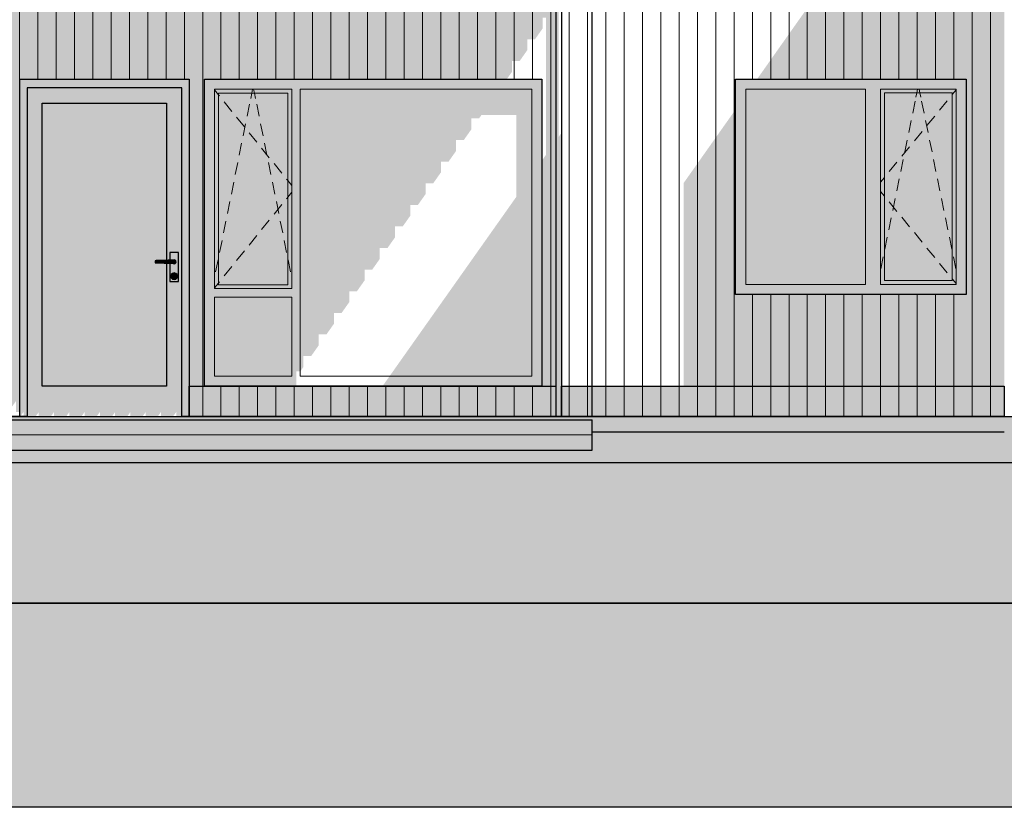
# Model space of a CAD drawing. Header units: millimetres. Extents: x -173540 to -139139, y 35243 to 48180.
# Tile 9 of 21: x -155532 to -149082, y 35243 to 40399. Entities that reach past the tile are written whole.
import ezdxf

# ---------------------------------------------------------------- set-up
doc = ezdxf.new("R2010")
doc.units = ezdxf.units.MM
doc.header["$LTSCALE"] = 0.5
doc.header["$MEASUREMENT"] = 0
doc.linetypes.add('PLINE', pattern=[0])
for name, color, linetype in [('23-- Yttervegger(Nye konstruksjoner)', 7, 'Continuous'), ('231- Bærende yttervegger(Nye konstruksjoner)', 7, 'Continuous'), ('244- Vinduer_ dører_ foldevegger(Nye konstruksjoner)', 7, 'Continuous'), ('25-- Dekker(Nye konstruksjoner)', 7, 'Continuous'), ('265- Gesimser_ takrenner og nedløp(Nye konstruksjoner)', 7, 'Continuous'), ('878- Annen overflate_visuell informasjon (Skravur)(Nye konstruksjoner)', 7, 'Continuous')]:
    doc.layers.add(name, color=color, linetype=linetype)
for name, color, linetype, lineweight in [('234- Vinduer_ dører_ porter(Nye konstruksjoner)', 7, 'Continuous', 0), ('235- Utvendig kledning og overflate(Nye konstruksjoner)', 7, 'Continuous', 0), ('255- Gulvoverflate(Nye konstruksjoner)', 7, 'Continuous', 0)]:
    doc.layers.add(name, color=color, linetype=linetype, lineweight=lineweight)

# ---------------------------------------------------------------- blocks, each defined once
blk = doc.blocks.new('*X47', base_point=(14542393.9, 0))
at = {"layer": '235- Utvendig kledning og overflate(Nye konstruksjoner)', "linetype": 'PLINE'}
for p, q in [((-155893.9, 41080), (-155893.9, 40002.7)), ((-155893.9, 40000), (-155893.9, 41080)), ((-155773.9, 41080), (-155773.9, 40002.7)), ((-155773.9, 40000), (-155773.9, 41080)), ((-155293.8, 41080), (-155293.8, 40010)), ((-155293.8, 40010), (-155293.8, 41080)), ((-155173.7, 41080), (-155173.7, 40010)), ((-155173.7, 40010), (-155173.7, 41080)), ((-154693.6, 41080), (-154693.6, 40010)), ((-154693.6, 40010), (-154693.6, 41080)), ((-154573.6, 41080), (-154573.6, 40010)), ((-154573.6, 40010), (-154573.6, 41080)), ((-154093.4, 41080), (-154093.4, 40010)), ((-154093.4, 40010), (-154093.4, 41080)), ((-153973.4, 41080), (-153973.4, 40010)), ((-153973.4, 40010), (-153973.4, 41080)), ((-153493.3, 41080), (-153493.3, 40010)), ((-153493.3, 40010), (-153493.3, 41080)), ((-153373.3, 41080), (-153373.3, 40010)), ((-153373.3, 40010), (-153373.3, 41080)), ((-152893.1, 41080), (-152893.1, 40010)), ((-152893.1, 40010), (-152893.1, 41080)), ((-152773.1, 41080), (-152773.1, 40010)), ((-152773.1, 40010), (-152773.1, 41080)), ((-152293, 41080), (-152293, 40010)), ((-152293, 40010), (-152293, 41080)), ((-152172.9, 41080), (-152172.9, 40010)), ((-152172.9, 40010), (-152172.9, 41080)), ((-156013.9, 40800), (-156013.9, 40002.7)), ((-156013.9, 40000), (-156013.9, 40800)), ((-155653.8, 40800), (-155653.8, 40002.7)), ((-155653.8, 40000), (-155653.8, 40800)), ((-155533.8, 40800), (-155533.8, 40002.7)), ((-155533.8, 40000), (-155533.8, 40800)), ((-155413.8, 40800), (-155413.8, 40010)), ((-155413.8, 40010), (-155413.8, 40800)), ((-155053.7, 40800), (-155053.7, 40010)), ((-155053.7, 40010), (-155053.7, 40800)), ((-154933.7, 40800), (-154933.7, 40010)), ((-154933.7, 40010), (-154933.7, 40800)), ((-154813.6, 40800), (-154813.6, 40010)), ((-154813.6, 40010), (-154813.6, 40800)), ((-154453.5, 40800), (-154453.5, 40010)), ((-154453.5, 40010), (-154453.5, 40800)), ((-154333.5, 40800), (-154333.5, 40002.7)), ((-154333.5, 40000), (-154333.5, 40800)), ((-154213.5, 40800), (-154213.5, 40010)), ((-154213.5, 40010), (-154213.5, 40800)), ((-153853.4, 40800), (-153853.4, 40010)), ((-153853.4, 40010), (-153853.4, 40800)), ((-153733.3, 40800), (-153733.3, 40010)), ((-153733.3, 40010), (-153733.3, 40800)), ((-153613.3, 40800), (-153613.3, 40010)), ((-153613.3, 40010), (-153613.3, 40800)), ((-153253.2, 40800), (-153253.2, 40010)), ((-153253.2, 40010), (-153253.2, 40800)), ((-153133.2, 40800), (-153133.2, 40010)), ((-153133.2, 40010), (-153133.2, 40800)), ((-153013.2, 40800), (-153013.2, 40010)), ((-153013.2, 40010), (-153013.2, 40800)), ((-152653.1, 40800), (-152653.1, 40010)), ((-152653.1, 40010), (-152653.1, 40800)), ((-152533, 40800), (-152533, 40010)), ((-152533, 40010), (-152533, 40800)), ((-152413, 40800), (-152413, 40010)), ((-152413, 40010), (-152413, 40800)), ((-152052.9, 40800), (-152052.9, 40002.7)), ((-152052.9, 40000), (-152052.9, 40800)), ((-156013.9, 40002.7), (-156013.9, 37800)), ((-156013.9, 37800), (-156013.9, 40000)), ((-155893.9, 40002.7), (-155893.9, 37800)), ((-155893.9, 37800), (-155893.9, 40000)), ((-155773.9, 40002.7), (-155773.9, 37800)), ((-155773.9, 37800), (-155773.9, 40000)), ((-155653.8, 40002.7), (-155653.8, 37800)), ((-155653.8, 37800), (-155653.8, 40000)), ((-155533.8, 40002.7), (-155533.8, 37800)), ((-155533.8, 37800), (-155533.8, 40000)), ((-154333.5, 40002.7), (-154333.5, 37800)), ((-154333.5, 37800), (-154333.5, 40000)), ((-152052.9, 40002.7), (-152052.9, 37800)), ((-152052.9, 37800), (-152052.9, 40000)), ((-154213.5, 38000), (-154213.5, 37800)), ((-154213.5, 37800), (-154213.5, 38000)), ((-154093.4, 38000), (-154093.4, 37800)), ((-154093.4, 37800), (-154093.4, 38000)), ((-153973.4, 38000), (-153973.4, 37800)), ((-153973.4, 37800), (-153973.4, 38000)), ((-153853.4, 38000), (-153853.4, 37800)), ((-153853.4, 37800), (-153853.4, 38000)), ((-153733.3, 38000), (-153733.3, 37800)), ((-153733.3, 37800), (-153733.3, 38000)), ((-153613.3, 38000), (-153613.3, 37800)), ((-153613.3, 37800), (-153613.3, 38000)), ((-153493.3, 38000), (-153493.3, 37800)), ((-153493.3, 37800), (-153493.3, 38000)), ((-153373.3, 38000), (-153373.3, 37800)), ((-153373.3, 37800), (-153373.3, 38000)), ((-153253.2, 38000), (-153253.2, 37800)), ((-153253.2, 37800), (-153253.2, 38000)), ((-153133.2, 38000), (-153133.2, 37800)), ((-153133.2, 37800), (-153133.2, 38000)), ((-153013.2, 38000), (-153013.2, 37800)), ((-153013.2, 37800), (-153013.2, 38000)), ((-152893.1, 38000), (-152893.1, 37800)), ((-152893.1, 37800), (-152893.1, 38000)), ((-152773.1, 38000), (-152773.1, 37800)), ((-152773.1, 37800), (-152773.1, 38000)), ((-152653.1, 38000), (-152653.1, 37800)), ((-152653.1, 37800), (-152653.1, 38000)), ((-152533, 38000), (-152533, 37800)), ((-152533, 37800), (-152533, 38000)), ((-152413, 38000), (-152413, 37800)), ((-152413, 37800), (-152413, 38000)), ((-152293, 38000), (-152293, 37800)), ((-152293, 37800), (-152293, 38000)), ((-152172.9, 38000), (-152172.9, 37800)), ((-152172.9, 37800), (-152172.9, 38000))]:
    blk.add_line(p, q, dxfattribs=at)
blk = doc.blocks.new('*X90', base_point=(14542393.9, 0))
at = {"layer": '235- Utvendig kledning og overflate(Nye konstruksjoner)', "linetype": 'PLINE'}
for p, q in [((-151692.8, 41300), (-151692.8, 40002.7)), ((-151692.8, 40000), (-151692.8, 41300)), ((-151572.8, 41300), (-151572.8, 40002.7)), ((-151572.8, 40000), (-151572.8, 41300)), ((-151452.8, 41300), (-151452.8, 40002.7)), ((-151452.8, 40000), (-151452.8, 41300)), ((-151332.7, 41300), (-151332.7, 40002.7)), ((-151332.7, 40000), (-151332.7, 41300)), ((-151212.7, 41300), (-151212.7, 40002.7)), ((-151212.7, 40000), (-151212.7, 41300)), ((-151092.7, 41300), (-151092.7, 40002.7)), ((-151092.7, 40000), (-151092.7, 41300)), ((-150972.6, 41300), (-150972.6, 40002.7)), ((-150972.6, 40000), (-150972.6, 41300)), ((-150852.6, 41300), (-150852.6, 40002.7)), ((-150852.6, 40000), (-150852.6, 41300)), ((-150732.6, 41300), (-150732.6, 40010)), ((-150732.6, 40010), (-150732.6, 41300)), ((-150612.5, 41300), (-150612.5, 40010)), ((-150612.5, 40010), (-150612.5, 41300)), ((-150492.5, 41300), (-150492.5, 40010)), ((-150492.5, 40010), (-150492.5, 41300)), ((-150372.5, 41300), (-150372.5, 40010)), ((-150372.5, 40010), (-150372.5, 41300)), ((-150252.4, 41300), (-150252.4, 40010)), ((-150252.4, 40010), (-150252.4, 41300)), ((-150132.4, 41300), (-150132.4, 40010)), ((-150132.4, 40010), (-150132.4, 41300)), ((-150012.4, 41300), (-150012.4, 40010)), ((-150012.4, 40010), (-150012.4, 41300)), ((-149892.4, 41300), (-149892.4, 40010)), ((-149892.4, 40010), (-149892.4, 41300)), ((-149772.3, 41300), (-149772.3, 40010)), ((-149772.3, 40010), (-149772.3, 41300)), ((-149652.3, 41300), (-149652.3, 40010)), ((-149652.3, 40010), (-149652.3, 41300)), ((-149532.3, 41300), (-149532.3, 40010)), ((-149532.3, 40010), (-149532.3, 41300)), ((-149412.2, 41300), (-149412.2, 40010)), ((-149412.2, 40010), (-149412.2, 41300)), ((-149292.2, 41300), (-149292.2, 40002.7)), ((-149292.2, 40000), (-149292.2, 41300)), ((-149172.2, 41300), (-149172.2, 40002.7)), ((-149172.2, 40000), (-149172.2, 41300)), ((-151692.8, 40002.7), (-151692.8, 37800)), ((-151692.8, 37800), (-151692.8, 40000)), ((-151572.8, 40002.7), (-151572.8, 37800)), ((-151572.8, 37800), (-151572.8, 40000)), ((-151452.8, 40002.7), (-151452.8, 37800)), ((-151452.8, 37800), (-151452.8, 40000)), ((-151332.7, 40002.7), (-151332.7, 37800)), ((-151332.7, 37800), (-151332.7, 40000)), ((-151212.7, 40002.7), (-151212.7, 37800)), ((-151212.7, 37800), (-151212.7, 40000)), ((-151092.7, 40002.7), (-151092.7, 37800)), ((-151092.7, 37800), (-151092.7, 40000)), ((-150972.6, 40002.7), (-150972.6, 37800)), ((-150972.6, 37800), (-150972.6, 40000)), ((-150852.6, 40002.7), (-150852.6, 37800)), ((-150852.6, 37800), (-150852.6, 40000)), ((-149292.2, 40002.7), (-149292.2, 37800)), ((-149292.2, 37800), (-149292.2, 40000)), ((-149172.2, 40002.7), (-149172.2, 37800)), ((-149172.2, 37800), (-149172.2, 40000)), ((-150732.6, 38600), (-150732.6, 37800)), ((-150732.6, 37800), (-150732.6, 38600)), ((-150612.5, 38600), (-150612.5, 37800)), ((-150612.5, 37800), (-150612.5, 38600)), ((-150492.5, 38600), (-150492.5, 37800)), ((-150492.5, 37800), (-150492.5, 38600)), ((-150372.5, 38600), (-150372.5, 37800)), ((-150372.5, 37800), (-150372.5, 38600)), ((-150252.4, 38600), (-150252.4, 37800)), ((-150252.4, 37800), (-150252.4, 38600)), ((-150132.4, 38600), (-150132.4, 37800)), ((-150132.4, 37800), (-150132.4, 38600)), ((-150012.4, 38600), (-150012.4, 37800)), ((-150012.4, 37800), (-150012.4, 38600)), ((-149892.4, 38600), (-149892.4, 37800)), ((-149892.4, 37800), (-149892.4, 38600)), ((-149772.3, 38600), (-149772.3, 37800)), ((-149772.3, 37800), (-149772.3, 38600)), ((-149652.3, 38600), (-149652.3, 37800)), ((-149652.3, 37800), (-149652.3, 38600)), ((-149532.3, 38600), (-149532.3, 37800)), ((-149532.3, 37800), (-149532.3, 38600)), ((-149412.2, 38600), (-149412.2, 37800)), ((-149412.2, 37800), (-149412.2, 38600))]:
    blk.add_line(p, q, dxfattribs=at)
blk = doc.blocks.new('*X315', base_point=(14542393.9, 0))
at = {"layer": '235- Utvendig kledning og overflate(Nye konstruksjoner)', "linetype": 'PLINE'}
for p, q in [((-151932.9, 40800), (-151932.9, 40002.7)), ((-151932.9, 40000), (-151932.9, 40800)), ((-151812.8, 40800), (-151812.8, 40002.7)), ((-151812.8, 40000), (-151812.8, 40800)), ((-151932.9, 40002.7), (-151932.9, 37800)), ((-151932.9, 37800), (-151932.9, 40000)), ((-151812.8, 40002.7), (-151812.8, 37800)), ((-151812.8, 37800), (-151812.8, 40000))]:
    blk.add_line(p, q, dxfattribs=at)

msp = doc.modelspace()

# ---------------------------------------------------------------- hatches: boundary and pattern name
at = {"layer": '23-- Yttervegger(Nye konstruksjoner)', "linetype": 'Continuous'}
for points in [[(-151182.1, 37800), (-150682.1, 37800), (-150682.1, 37865.5), (-150657.1, 37900.9), (-150657.1, 37830.2), (-150607.1, 37830.2), (-150557.1, 37900.9), (-150557.1, 37830.2), (-150507.1, 37830.2), (-150457.1, 37900.9), (-150457.1, 37830.2), (-150407.1, 37830.2), (-150357.1, 37900.9), (-150357.1, 37830.2), (-150307.1, 37830.2), (-150257.1, 37900.9), (-150257.1, 37830.2), (-150207.1, 37830.2), (-150157.1, 37900.9), (-150157.1, 37830.2), (-150107.1, 37830.2), (-150057.1, 37900.9), (-150057.1, 37830.2), (-150007.1, 37830.2), (-149957.1, 37900.9), (-149957.1, 37830.2), (-149907.1, 37830.2), (-149857.1, 37900.9), (-149857.1, 37830.2), (-149807.1, 37830.2), (-149757.1, 37900.9), (-149757.1, 37830.2), (-149707.1, 37830.2), (-149657.1, 37900.9), (-149657.1, 37830.2), (-149607.1, 37830.2), (-149557.1, 37900.9), (-149557.1, 37830.2), (-149521.9, 37830.2), (-149507.1, 37830.2), (-149457.1, 37900.9), (-149457.1, 37830.2), (-149407.1, 37830.2), (-149357.1, 37900.9), (-149357.1, 37830.2), (-149307.1, 37830.2), (-149257.1, 37900.9), (-149257.1, 37830.2), (-149207.1, 37830.2), (-149157.1, 37900.9), (-149157.1, 37830.2), (-149107.1, 37830.2), (-149082.1, 37865.5), (-149082.1, 41300), (-149789.2, 41300), (-150701.4, 40010), (-149332.1, 40010), (-149332.1, 38600), (-150842.1, 38600), (-150842.1, 39811), (-151182.1, 39330.2)], [(-156082.1, 41080), (-156082.1, 37865.5), (-156057.1, 37900.9), (-156057.1, 37830.2), (-156007.1, 37830.2), (-155957.1, 37900.9), (-155957.1, 37830.2), (-155907.1, 37830.2), (-155857.1, 37900.9), (-155857.1, 37830.2), (-155807.1, 37830.2), (-155757.1, 37900.9), (-155757.1, 37830.2), (-155707.1, 37830.2), (-155657.1, 37900.9), (-155657.1, 37830.2), (-155607.1, 37830.2), (-155557.1, 37900.9), (-155557.1, 37830.2), (-155532.1, 37830.2), (-155532.1, 40010), (-154422.1, 40010), (-154422.1, 37830.2), (-154407.1, 37830.2), (-154357.1, 37900.9), (-154357.1, 37830.2), (-154307.1, 37830.2), (-154257.1, 37900.9), (-154257.1, 37830.2), (-154207.1, 37830.2), (-154157.1, 37900.9), (-154157.1, 37830.2), (-154107.1, 37830.2), (-154082.1, 37865.5), (-154082.1, 37800), (-153582.1, 37800), (-153582.1, 38000), (-154322.1, 38000), (-154322.1, 40010), (-152340.8, 40010), (-152307.1, 40057.5), (-152307.1, 40128.2), (-152257.1, 40128.2), (-152207.1, 40199), (-152207.1, 40269.7), (-152157.1, 40269.7), (-152107.1, 40340.4), (-152107.1, 40411.1), (-152083.4, 40411.1), (-152083.4, 39515.4), (-152112.1, 39474.7), (-152112.1, 38000), (-153154.9, 38000), (-153296.4, 37800), (-152019.6, 37800), (-152019.6, 40800), (-152057.1, 40800), (-152057.1, 41080), (-152107.1, 41080), (-152107.1, 40800), (-152157.1, 40800), (-152157.1, 41080), (-152207.1, 41080), (-152207.1, 40800), (-152257.1, 40800), (-152257.1, 41080), (-152307.1, 41080), (-152307.1, 40800), (-152357.1, 40800), (-152357.1, 41080), (-152407.1, 41080), (-152407.1, 40800), (-152457.1, 40800), (-152457.1, 41080), (-152507.1, 41080), (-152507.1, 40800), (-152557.1, 40800), (-152557.1, 41080), (-152607.1, 41080), (-152607.1, 40800), (-152657.1, 40800), (-152657.1, 41080), (-152707.1, 41080), (-152707.1, 40800), (-152757.1, 40800), (-152757.1, 41080), (-152807.1, 41080), (-152807.1, 40800), (-152857.1, 40800), (-152857.1, 41080), (-152907.1, 41080), (-152907.1, 40800), (-152957.1, 40800), (-152957.1, 41080), (-153007.1, 41080), (-153007.1, 40800), (-153057.1, 40800), (-153057.1, 41080), (-153107.1, 41080), (-153107.1, 40800), (-153157.1, 40800), (-153157.1, 41080), (-153207.1, 41080), (-153207.1, 40800), (-153257.1, 40800), (-153257.1, 41080), (-153307.1, 41080), (-153307.1, 40800), (-153357.1, 40800), (-153357.1, 41080), (-153407.1, 41080), (-153407.1, 40800), (-153457.1, 40800), (-153457.1, 41080), (-153507.1, 41080), (-153507.1, 40800), (-153557.1, 40800), (-153557.1, 41080), (-153607.1, 41080), (-153607.1, 40800), (-153657.1, 40800), (-153657.1, 41080), (-153707.1, 41080), (-153707.1, 40800), (-153757.1, 40800), (-153757.1, 41080), (-153807.1, 41080), (-153807.1, 40800), (-153857.1, 40800), (-153857.1, 41080), (-153907.1, 41080), (-153907.1, 40800), (-153957.1, 40800), (-153957.1, 41080), (-154007.1, 41080), (-154007.1, 40800), (-154057.1, 40800), (-154057.1, 41080), (-154107.1, 41080), (-154107.1, 40800), (-154157.1, 40800), (-154157.1, 41080), (-154207.1, 41080), (-154207.1, 40800), (-154257.1, 40800), (-154257.1, 41080), (-154307.1, 41080), (-154307.1, 40800), (-154357.1, 40800), (-154357.1, 41080), (-154407.1, 41080), (-154407.1, 40800), (-154457.1, 40800), (-154457.1, 41080), (-154507.1, 41080), (-154507.1, 40800), (-154557.1, 40800), (-154557.1, 41080), (-154607.1, 41080), (-154607.1, 40800), (-154657.1, 40800), (-154657.1, 41080), (-154707.1, 41080), (-154707.1, 40800), (-154757.1, 40800), (-154757.1, 41080), (-154807.1, 41080), (-154807.1, 40800), (-154857.1, 40800), (-154857.1, 41080), (-154907.1, 41080), (-154907.1, 40800), (-154957.1, 40800), (-154957.1, 41080), (-155007.1, 41080), (-155007.1, 40800), (-155057.1, 40800), (-155057.1, 41080), (-155107.1, 41080), (-155107.1, 40800), (-155157.1, 40800), (-155157.1, 41080), (-155207.1, 41080), (-155207.1, 40800), (-155257.1, 40800), (-155257.1, 41080), (-155307.1, 41080), (-155307.1, 40800), (-155357.1, 40800), (-155357.1, 41080), (-155407.1, 41080), (-155407.1, 40800), (-155457.1, 40800), (-155457.1, 41080), (-155507.1, 41080), (-155507.1, 40800), (-155557.1, 40800), (-155557.1, 41080), (-155607.1, 41080), (-155607.1, 40800), (-155657.1, 40800), (-155657.1, 41080), (-155707.1, 41080), (-155707.1, 40800), (-155757.1, 40800), (-155757.1, 41080), (-155807.1, 41080), (-155807.1, 40800), (-155857.1, 40800), (-155857.1, 41080), (-155907.1, 41080), (-155907.1, 40800), (-155957.1, 40800), (-155957.1, 41080), (-156007.1, 41080), (-156007.1, 40800), (-156057.1, 40800), (-156057.1, 41080)]]:
    msp.add_hatch(color=256, dxfattribs=at).paths.add_polyline_path(points)
at = {"layer": '244- Vinduer_ dører_ foldevegger(Nye konstruksjoner)', "linetype": 'Continuous'}
for points in [[(-154422.1, 40010), (-155532.1, 40010), (-155532.1, 39940), (-155484.1, 39940), (-155484.1, 39952), (-154470.1, 39952), (-154470.1, 39940), (-154422.1, 39940)], [(-154256.1, 38638), (-154256.1, 39944), (-154322.1, 40010), (-154322.1, 38000), (-154256.1, 38066), (-154256.1, 38582)], [(-152112.1, 40010), (-154322.1, 40010), (-154256.1, 39944), (-153750.1, 39944), (-153694.1, 39944), (-152178.1, 39944)], [(-152178.1, 38066), (-152112.1, 38000), (-152112.1, 40010), (-152178.1, 39944)], [(-150842.1, 39944), (-150776.1, 39944), (-149992.1, 39944), (-149892.1, 39944), (-149398.1, 39944), (-149332.1, 39944), (-149332.1, 40010), (-150842.1, 40010)], [(-155484.1, 39940), (-155532.1, 39940), (-155532.1, 37800), (-155528.5, 37800), (-155507.1, 37830.2), (-155507.1, 37800), (-155484.1, 37800)], [(-154470.1, 39952), (-155484.1, 39952), (-155484.1, 39852), (-155384.1, 39852), (-154570.1, 39852), (-154470.1, 39852)], [(-154470.1, 39940), (-154470.1, 37800), (-154422.1, 37800), (-154422.1, 39940)], [(-154256.1, 39944), (-154256.1, 38638), (-154230.1, 38664), (-154230.1, 39918)], [(-153750.1, 39944), (-154256.1, 39944), (-154230.1, 39918), (-153776.1, 39918)], [(-153776.1, 38664), (-153750.1, 38638), (-153750.1, 39944), (-153776.1, 39918)], [(-153750.1, 38066), (-153719.1, 38066), (-153719.1, 38096), (-153694.1, 38096), (-153694.1, 39944), (-153750.1, 39944)], [(-153694.1, 38096), (-153673.1, 38125.7), (-153673.1, 38196.4), (-153623.1, 38196.4), (-153573.1, 38267.1), (-153573.1, 38337.9), (-153523.1, 38337.9), (-153473.1, 38408.6), (-153473.1, 38479.3), (-153423.1, 38479.3), (-153373.1, 38550), (-153373.1, 38620.7), (-153323.1, 38620.7), (-153273.1, 38691.4), (-153273.1, 38762.1), (-153223.1, 38762.1), (-153173.1, 38832.8), (-153173.1, 38903.5), (-153123.1, 38903.5), (-153073.1, 38974.2), (-153073.1, 39045), (-153023.1, 39045), (-152973.1, 39115.7), (-152973.1, 39186.4), (-152923.1, 39186.4), (-152873.1, 39257.1), (-152873.1, 39327.8), (-152823.1, 39327.8), (-152773.1, 39398.5), (-152773.1, 39469.2), (-152723.1, 39469.2), (-152673.1, 39539.9), (-152673.1, 39610.6), (-152623.1, 39610.6), (-152573.1, 39681.4), (-152573.1, 39752.1), (-152523.1, 39752.1), (-152506.8, 39775.2), (-152278.1, 39775.2), (-152278.1, 39240), (-153108.3, 38066), (-152178.1, 38066), (-152178.1, 39944), (-153694.1, 39944)], [(-150776.1, 39944), (-150842.1, 39944), (-150842.1, 39816.3), (-150838.4, 39816.3), (-150842.1, 39811), (-150842.1, 38666), (-150776.1, 38666)], [(-150776.1, 38666), (-149992.1, 38666), (-149992.1, 39944), (-150776.1, 39944)], [(-149892.1, 38666), (-149892.1, 39944), (-149992.1, 39944), (-149992.1, 38666)], [(-149892.1, 39944), (-149892.1, 39919), (-149867.1, 39919), (-149423.1, 39919), (-149398.1, 39919), (-149398.1, 39944)], [(-149332.1, 38666), (-149332.1, 39944), (-149398.1, 39944), (-149398.1, 38666)], [(-154230.1, 38664), (-153776.1, 38664), (-153776.1, 39918), (-154230.1, 39918)], [(-149867.1, 39919), (-149892.1, 39919), (-149892.1, 38691), (-149867.1, 38691)], [(-149867.1, 38691), (-149423.1, 38691), (-149423.1, 39919), (-149867.1, 39919)], [(-149423.1, 38691), (-149398.1, 38691), (-149398.1, 39919), (-149423.1, 39919)], [(-155484.1, 38000), (-155384.1, 38000), (-155384.1, 39852), (-155484.1, 39852)], [(-155384.1, 38000), (-154570.1, 38000), (-154570.1, 38804.7), (-154571.9, 38804.8), (-154585.3, 38805.2), (-154611.7, 38806), (-154637.5, 38806.7), (-154645.6, 38807), (-154645.6, 38821), (-154637.5, 38821.3), (-154611.7, 38822), (-154585.3, 38822.8), (-154571.9, 38823.2), (-154570.1, 38823.3), (-154570.1, 39852), (-155384.1, 39852)], [(-154570.1, 38000), (-154470.1, 38000), (-154470.1, 39852), (-154570.1, 39852), (-154570.1, 38823.3), (-154558.5, 38823.6), (-154548.6, 38823.9), (-154548.6, 38874), (-154491.6, 38874), (-154491.6, 38684), (-154548.6, 38684), (-154548.6, 38804.1), (-154558.5, 38804.4), (-154570.1, 38804.7)], [(-154637.5, 38821.3), (-154645.6, 38821), (-154645.6, 38807), (-154637.5, 38806.7)], [(-154637.5, 38821.3), (-154637.5, 38806.7), (-154611.7, 38806), (-154611.7, 38822)], [(-154585.3, 38822.8), (-154611.7, 38822), (-154611.7, 38806), (-154585.3, 38805.2)], [(-154585.3, 38822.8), (-154585.3, 38805.2), (-154558.5, 38804.4), (-154558.5, 38823.6)], [(-154558.5, 38823.6), (-154558.5, 38804.4), (-154545.1, 38804), (-154545.1, 38824)], [(-154545.1, 38804), (-154520.1, 38804), (-154515.1, 38805.3), (-154511.5, 38809), (-154510.1, 38814), (-154511.5, 38819), (-154515.1, 38822.7), (-154520.1, 38824), (-154545.1, 38824)], [(-154526.6, 38825.3), (-154527.9, 38824), (-154526.5, 38824), (-154526.1, 38824.4)], [(-154526.5, 38804), (-154527.9, 38804), (-154526.6, 38802.7), (-154526.1, 38803.6)], [(-154526.6, 38825.3), (-154526.1, 38824.4), (-154520.1, 38826), (-154520.1, 38827)], [(-154526.1, 38803.6), (-154526.6, 38802.7), (-154520.1, 38801), (-154520.1, 38802)], [(-154526.1, 38824.4), (-154526.5, 38824), (-154520.1, 38824), (-154515.1, 38822.7), (-154511.5, 38819), (-154510.1, 38814), (-154511.5, 38809), (-154515.1, 38805.3), (-154520.1, 38804), (-154526.5, 38804), (-154526.1, 38803.6), (-154520.1, 38802), (-154514.1, 38803.6), (-154509.8, 38808), (-154508.1, 38814), (-154509.8, 38820), (-154514.1, 38824.4), (-154520.1, 38826)], [(-154520.1, 38827), (-154520.1, 38826), (-154514.1, 38824.4), (-154513.6, 38825.3)], [(-154514.1, 38803.6), (-154520.1, 38802), (-154520.1, 38801), (-154513.6, 38802.7)], [(-154514.1, 38824.4), (-154509.8, 38820), (-154508.9, 38820.5), (-154513.6, 38825.3)], [(-154514.1, 38803.6), (-154513.6, 38802.7), (-154508.9, 38807.5), (-154509.8, 38808)], [(-154509.8, 38820), (-154508.1, 38814), (-154507.1, 38814), (-154508.9, 38820.5)], [(-154508.1, 38814), (-154509.8, 38808), (-154508.9, 38807.5), (-154507.1, 38814)], [(-154539.2, 38730), (-154542.1, 38719), (-154540.1, 38719), (-154537.5, 38729)], [(-154542.1, 38719), (-154539.2, 38708), (-154537.5, 38709), (-154540.1, 38719)], [(-154531.1, 38738.1), (-154539.2, 38730), (-154537.5, 38729), (-154530.1, 38736.3)], [(-154537.5, 38709), (-154539.2, 38708), (-154531.1, 38699.9), (-154530.1, 38701.7)], [(-154520.1, 38741), (-154531.1, 38738.1), (-154530.1, 38736.3), (-154520.1, 38739)], [(-154531.1, 38699.9), (-154520.1, 38697), (-154520.1, 38699), (-154530.1, 38701.7)], [(-154528.1, 38728), (-154527.1, 38728), (-154525.1, 38732.9), (-154525.8, 38733.7)], [(-154527.1, 38728), (-154528.1, 38728), (-154525.8, 38722.3), (-154525.1, 38723.1)], [(-154527.1, 38728), (-154525.1, 38723.1), (-154520.1, 38721), (-154515.2, 38723.1), (-154513.1, 38728), (-154515.2, 38732.9), (-154520.1, 38735), (-154525.1, 38732.9)], [(-154525.8, 38733.7), (-154525.1, 38732.9), (-154520.1, 38735), (-154520.1, 38736)], [(-154525.8, 38722.3), (-154520.1, 38720), (-154520.1, 38721), (-154525.1, 38723.1)], [(-154520.1, 38739), (-154510.1, 38736.3), (-154509.1, 38738.1), (-154520.1, 38741)], [(-154514.5, 38733.7), (-154520.1, 38736), (-154520.1, 38735), (-154515.2, 38732.9)], [(-154520.1, 38721), (-154520.1, 38720), (-154514.5, 38722.3), (-154515.2, 38723.1)], [(-154520.1, 38699), (-154520.1, 38697), (-154509.1, 38699.9), (-154510.1, 38701.7)], [(-154514.5, 38733.7), (-154515.2, 38732.9), (-154513.1, 38728), (-154512.1, 38728)], [(-154515.2, 38723.1), (-154514.5, 38722.3), (-154512.1, 38728), (-154513.1, 38728)], [(-154510.1, 38736.3), (-154502.8, 38729), (-154501.1, 38730), (-154509.1, 38738.1)], [(-154510.1, 38701.7), (-154509.1, 38699.9), (-154501.1, 38708), (-154502.8, 38709)], [(-154501.1, 38730), (-154502.8, 38729), (-154500.1, 38719), (-154498.1, 38719)], [(-154502.8, 38709), (-154501.1, 38708), (-154498.1, 38719), (-154500.1, 38719)], [(-154256.1, 38638), (-153750.1, 38638), (-153776.1, 38664), (-154230.1, 38664)], [(-154256.1, 38582), (-153750.1, 38582), (-153750.1, 38638), (-154256.1, 38638)], [(-150842.1, 38666), (-150842.1, 38600), (-149332.1, 38600), (-149332.1, 38666), (-149398.1, 38666), (-149892.1, 38666), (-149992.1, 38666), (-150776.1, 38666)], [(-149892.1, 38691), (-149892.1, 38666), (-149398.1, 38666), (-149398.1, 38691), (-149423.1, 38691), (-149867.1, 38691)], [(-154256.1, 38066), (-153750.1, 38066), (-153750.1, 38582), (-154256.1, 38582)], [(-154256.1, 38066), (-154322.1, 38000), (-153719.1, 38000), (-153719.1, 38066)], [(-153108.3, 38066), (-153154.9, 38000), (-152112.1, 38000), (-152178.1, 38066)], [(-155484.1, 38000), (-155484.1, 37800), (-155428.5, 37800), (-155407.1, 37830.2), (-155407.1, 37800), (-155328.5, 37800), (-155307.1, 37830.2), (-155307.1, 37800), (-155228.5, 37800), (-155207.1, 37830.2), (-155207.1, 37800), (-155128.5, 37800), (-155107.1, 37830.2), (-155107.1, 37800), (-155028.5, 37800), (-155007.1, 37830.2), (-155007.1, 37800), (-154928.5, 37800), (-154907.1, 37830.2), (-154907.1, 37800), (-154828.5, 37800), (-154807.1, 37830.2), (-154807.1, 37800), (-154728.5, 37800), (-154707.1, 37830.2), (-154707.1, 37800), (-154628.5, 37800), (-154607.1, 37830.2), (-154607.1, 37800), (-154528.5, 37800), (-154507.1, 37830.2), (-154507.1, 37800), (-154470.1, 37800), (-154470.1, 38000)]]:
    msp.add_hatch(color=256, dxfattribs=at).paths.add_polyline_path(points)
h = msp.add_hatch(color=256, dxfattribs=at)
h.paths.add_polyline_path([(-154548.6, 38804.1), (-154548.6, 38684), (-154491.6, 38684), (-154491.6, 38874), (-154548.6, 38874), (-154548.6, 38823.9), (-154545.1, 38824), (-154527.9, 38824), (-154526.6, 38825.3), (-154520.1, 38827), (-154513.6, 38825.3), (-154508.9, 38820.5), (-154507.1, 38814), (-154508.9, 38807.5), (-154513.6, 38802.7), (-154520.1, 38801), (-154526.6, 38802.7), (-154527.9, 38804), (-154545.1, 38804)])
h.paths.add_polyline_path([(-154539.2, 38708), (-154542.1, 38719), (-154539.2, 38730), (-154531.1, 38738.1), (-154520.1, 38741), (-154509.1, 38738.1), (-154501.1, 38730), (-154498.1, 38719), (-154501.1, 38708), (-154509.1, 38699.9), (-154520.1, 38697), (-154531.1, 38699.9)], flags=0)
h = msp.add_hatch(color=256, dxfattribs=at)
h.paths.add_polyline_path([(-154537.5, 38729), (-154540.1, 38719), (-154537.5, 38709), (-154530.1, 38701.7), (-154520.1, 38699), (-154510.1, 38701.7), (-154502.8, 38709), (-154500.1, 38719), (-154502.8, 38729), (-154510.1, 38736.3), (-154520.1, 38739), (-154530.1, 38736.3)])
h.paths.add_polyline_path([(-154528.1, 38728), (-154525.8, 38733.7), (-154520.1, 38736), (-154514.5, 38733.7), (-154512.1, 38728), (-154514.5, 38722.3), (-154520.1, 38720), (-154525.8, 38722.3)], flags=0)
at = {"layer": '25-- Dekker(Nye konstruksjoner)', "linetype": 'Continuous'}
for points in [[(-144461.4, 37800), (-156082.1, 37800), (-156082.1, 37780), (-151782.1, 37780), (-151782.1, 37700), (-149082.1, 37700), (-149082.1, 37780), (-144582.1, 37780), (-144582.1, 37700), (-144461.4, 37700)], [(-165944.4, 37500), (-144570.4, 37500), (-144570.4, 37700), (-144582.1, 37700), (-144582.1, 37580), (-149082.1, 37580), (-149082.1, 37700), (-151782.1, 37700), (-151782.1, 37580), (-156282.1, 37580), (-156282.1, 37700), (-158982.1, 37700), (-158982.1, 37580), (-163482.1, 37580), (-163482.1, 37700), (-165944.4, 37700)]]:
    msp.add_hatch(color=256, dxfattribs=at).paths.add_polyline_path(points)
at = {"layer": '255- Gulvoverflate(Nye konstruksjoner)', "linetype": 'Continuous'}
h = msp.add_hatch(dxfattribs=at)
h.set_pattern_fill('Linjer_120_mm_0001', color=256, style=0, pattern_type=2)
h.set_pattern_definition([(0, (14542394.04, 3e-08), (1e-09, 120), [])])
h.paths.add_polyline_path([(-156282.1, 37780), (-156282.1, 37580), (-151782.1, 37580), (-151782.1, 37780)])
at = {"layer": '265- Gesimser_ takrenner og nedløp(Nye konstruksjoner)', "linetype": 'Continuous'}
for points in [[(-152000.9, 40800), (-152019.6, 40800), (-152019.6, 37800), (-152000.9, 37800)], [(-152000.9, 37800), (-151982.1, 37800), (-151982.1, 39658.6), (-152000.9, 39632.1)]]:
    msp.add_hatch(color=256, dxfattribs=at).paths.add_polyline_path(points)
at = {"layer": '878- Annen overflate_visuell informasjon (Skravur)(Nye konstruksjoner)', "linetype": 'Continuous'}
for points in [[(-173387.7, 36580), (-173387.7, 37800), (-144224.4, 37800), (-144224.4, 38349.9), (-144224.4, 38882.7), (-143897.2, 38909.9), (-143589.9, 38999), (-143265, 39221.2), (-142950, 39492.7), (-142662.2, 39808.9), (-142347, 40334.7), (-142111.2, 40615.7), (-142005.8, 40741.4), (-141674.4, 40958.5), (-141402.6, 41033.4), (-141224.4, 41050.2), (-139139.3, 41110.5), (-139139.3, 36580)], [(-154422.1, 38000), (-152019.6, 38000), (-152019.6, 37800), (-154422.1, 37800)], [(-151982.1, 38000), (-149082.1, 38000), (-149082.1, 37800), (-151982.1, 37800)], [(-173387.7, 35242.8), (-173387.7, 36580), (-139139.3, 36580), (-139139.3, 35242.8)]]:
    msp.add_hatch(color=256, dxfattribs=at).paths.add_polyline_path(points)

# ---------------------------------------------------------------- linework, layer by layer
at = {"layer": '23-- Yttervegger(Nye konstruksjoner)', "linetype": 'PLINE'}
for p, q in [((-155532.1, 37800), (-156082.1, 37800)), ((-152019.6, 37800), (-154422.1, 37800)), ((-149082.1, 37800), (-151782.1, 37800))]:
    msp.add_line(p, q, dxfattribs=at)
at = {"layer": '231- Bærende yttervegger(Nye konstruksjoner)', "linetype": 'PLINE'}
for p, q in [((-151982.1, 40800), (-151982.1, 37800)), ((-151782.1, 37800), (-151782.1, 40800)), ((-151982.1, 37800), (-151782.1, 37800))]:
    msp.add_line(p, q, dxfattribs=at)
at = {"layer": '234- Vinduer_ dører_ porter(Nye konstruksjoner)', "linetype": 'PLINE'}
for p, q in [((-154256.1, 38638), (-154256.1, 39944)), ((-154256.1, 39944), (-153750.1, 39944)), ((-154256.1, 39939.7), (-154230.1, 39907.5)), ((-154012, 39918), (-154006.8, 39944)), ((-153994.3, 39918), (-153999.5, 39944)), ((-153750.1, 39944), (-153750.1, 38638)), ((-153694.1, 38066), (-153694.1, 39944)), ((-153694.1, 39944), (-152178.1, 39944)), ((-152178.1, 39944), (-152178.1, 38066)), ((-150776.1, 38666), (-150776.1, 39944)), ((-150776.1, 39944), (-149992.1, 39944)), ((-149992.1, 39944), (-149992.1, 38666)), ((-149892.1, 38666), (-149892.1, 39944)), ((-149892.1, 39944), (-149398.1, 39944)), ((-149655.4, 39919), (-149650.3, 39944)), ((-149634.9, 39919), (-149640, 39944)), ((-149398.1, 39938.5), (-149423.1, 39908)), ((-149398.1, 39944), (-149398.1, 38666)), ((-154230.1, 38664), (-154230.1, 39918)), ((-154230.1, 39918), (-153776.1, 39918)), ((-154230.1, 39907.5), (-154223.9, 39899.8)), ((-154019, 39883.6), (-154012, 39918)), ((-153987.3, 39883.6), (-153994.3, 39918)), ((-153776.1, 39918), (-153776.1, 38664)), ((-149867.1, 38691), (-149867.1, 39919)), ((-149867.1, 39919), (-149423.1, 39919)), ((-149682.4, 39787.2), (-149666.3, 39865.6)), ((-149661.2, 39890.6), (-149655.4, 39919)), ((-149629.1, 39890.6), (-149634.9, 39919)), ((-149607.9, 39787.2), (-149624, 39865.6)), ((-149455.5, 39868.4), (-149506.2, 39806.6)), ((-149423.1, 39908), (-149423.8, 39907.1)), ((-149423.1, 39919), (-149423.1, 38691)), ((-154192.5, 39860.9), (-154142.2, 39798.6)), ((-154042.6, 39766.9), (-154026.7, 39845.3)), ((-153963.7, 39766.9), (-153979.6, 39845.3)), ((-154110.8, 39759.7), (-154060.5, 39697.5)), ((-149708.5, 39659.8), (-149692.4, 39738.2)), ((-149581.8, 39659.8), (-149597.9, 39738.2)), ((-149537.9, 39767.9), (-149588.6, 39706)), ((-154068.3, 39639.4), (-154052.4, 39717.8)), ((-153938, 39639.4), (-153953.8, 39717.8)), ((-154029.1, 39658.6), (-153978.8, 39596.4)), ((-149734.5, 39532.5), (-149718.5, 39610.9)), ((-149620.3, 39667.3), (-149671, 39605.4)), ((-149555.7, 39532.5), (-149571.8, 39610.9)), ((-154094, 39512), (-154078.2, 39590.4)), ((-153947.4, 39557.5), (-153897.1, 39495.2)), ((-153912.3, 39512), (-153928.1, 39590.4)), ((-149702.7, 39566.8), (-149753.4, 39504.9)), ((-149760.6, 39405.1), (-149744.6, 39483.5)), ((-149529.7, 39405.1), (-149545.7, 39483.5)), ((-154119.7, 39384.6), (-154103.9, 39463)), ((-153886.5, 39384.6), (-153902.4, 39463)), ((-153865.7, 39456.4), (-153815.4, 39394.1)), ((-149785.1, 39466.2), (-149835.8, 39404.3)), ((-153784, 39355.2), (-153782.4, 39353.2)), ((-153782.4, 39353.2), (-153776.1, 39345.5)), ((-153776.1, 39345.5), (-153750.1, 39313.3)), ((-149867.1, 39366), (-149892.1, 39335.5)), ((-149866.4, 39366.9), (-149867.1, 39366)), ((-149786.7, 39277.8), (-149770.7, 39356.2)), ((-149503.6, 39277.8), (-149519.6, 39356.2)), ((-154145.5, 39257.1), (-154129.6, 39335.6)), ((-153860.8, 39257.1), (-153876.6, 39335.6)), ((-153784, 39226.8), (-153782.4, 39228.8)), ((-153782.4, 39228.8), (-153776.1, 39236.5)), ((-153776.1, 39236.5), (-153750.1, 39268.7)), ((-149867.1, 39244), (-149892.1, 39274.5)), ((-149866.4, 39243.1), (-149867.1, 39244)), ((-149812.8, 39150.4), (-149796.8, 39228.8)), ((-149477.5, 39150.4), (-149493.5, 39228.8)), ((-154171.2, 39129.7), (-154155.4, 39208.1)), ((-153865.7, 39125.6), (-153815.4, 39187.9)), ((-153835.1, 39129.7), (-153850.9, 39208.1)), ((-149785.1, 39143.8), (-149835.8, 39205.7)), ((-149838.9, 39023.1), (-149822.8, 39101.4)), ((-149702.7, 39043.2), (-149753.4, 39105.1)), ((-149451.4, 39023.1), (-149467.5, 39101.4)), ((-154196.9, 39002.3), (-154181.1, 39080.7)), ((-153947.4, 39024.5), (-153897.1, 39086.8)), ((-153809.3, 39002.3), (-153825.2, 39080.7)), ((-154029.1, 38923.4), (-153978.8, 38985.6)), ((-149865, 38895.7), (-149848.9, 38974.1)), ((-149620.3, 38942.7), (-149671, 39004.6)), ((-149425.3, 38895.7), (-149441.4, 38974.1)), ((-154222.7, 38874.9), (-154206.8, 38953.3)), ((-153783.6, 38874.9), (-153799.4, 38953.3)), ((-149537.9, 38842.1), (-149588.6, 38904)), ((-154110.8, 38822.3), (-154060.5, 38884.5)), ((-149891.1, 38768.4), (-149875, 38846.7)), ((-149399.2, 38768.4), (-149415.3, 38846.7)), ((-154248.4, 38747.4), (-154232.6, 38825.8)), ((-154192.5, 38721.1), (-154142.2, 38783.4)), ((-153757.9, 38747.4), (-153773.7, 38825.8)), ((-149455.5, 38741.6), (-149506.2, 38803.4)), ((-149423.1, 38702), (-149423.8, 38702.9)), ((-149398.1, 38671.5), (-149423.1, 38702)), ((-154256.1, 38642.3), (-154230.1, 38674.5)), ((-153750.1, 38638), (-154256.1, 38638)), ((-154230.1, 38674.5), (-154223.9, 38682.2)), ((-153776.1, 38664), (-154230.1, 38664)), ((-149992.1, 38666), (-150776.1, 38666)), ((-149398.1, 38666), (-149892.1, 38666)), ((-149423.1, 38691), (-149867.1, 38691)), ((-154256.1, 38066), (-154256.1, 38582)), ((-154256.1, 38582), (-153750.1, 38582)), ((-153750.1, 38582), (-153750.1, 38066)), ((-153750.1, 38066), (-154256.1, 38066)), ((-152178.1, 38066), (-153694.1, 38066))]:
    msp.add_line(p, q, dxfattribs=at)
at = {"layer": '244- Vinduer_ dører_ foldevegger(Nye konstruksjoner)', "linetype": 'PLINE'}
for p, q in [((-155532.1, 37800), (-155532.1, 40010)), ((-155532.1, 40010), (-154422.1, 40010)), ((-154422.1, 40010), (-154422.1, 37800)), ((-154322.1, 38000), (-154322.1, 40010)), ((-154322.1, 40010), (-152112.1, 40010)), ((-152112.1, 40010), (-152112.1, 38000)), ((-150842.1, 40010), (-149332.1, 40010)), ((-150842.1, 38600), (-150842.1, 40010)), ((-149332.1, 40010), (-149332.1, 38600)), ((-155484.1, 39952), (-155484.1, 39852)), ((-154470.1, 39952), (-155484.1, 39952)), ((-154470.1, 39852), (-154470.1, 39952)), ((-155484.1, 39852), (-155484.1, 38000)), ((-155384.1, 38000), (-155384.1, 39852)), ((-155384.1, 39852), (-154570.1, 39852)), ((-154570.1, 39852), (-154570.1, 38823.3)), ((-154470.1, 38000), (-154470.1, 39852)), ((-154491.6, 38874), (-154548.6, 38874)), ((-154548.6, 38874), (-154548.6, 38823.9)), ((-154491.6, 38684), (-154491.6, 38874)), ((-154637.5, 38821.3), (-154645.6, 38821)), ((-154645.6, 38821), (-154645.6, 38807)), ((-154645.6, 38807), (-154637.5, 38806.7)), ((-154611.7, 38822), (-154637.5, 38821.3)), ((-154637.5, 38806.7), (-154611.7, 38806)), ((-154585.3, 38822.8), (-154611.7, 38822)), ((-154611.7, 38806), (-154585.3, 38805.2)), ((-154558.5, 38823.6), (-154585.3, 38822.8)), ((-154585.3, 38805.2), (-154558.5, 38804.4)), ((-154570.1, 38804.7), (-154570.1, 38000)), ((-154545.1, 38824), (-154558.5, 38823.6)), ((-154558.5, 38804.4), (-154545.1, 38804)), ((-154548.6, 38804.1), (-154548.6, 38684)), ((-154520.1, 38824), (-154545.1, 38824)), ((-154545.1, 38804), (-154520.1, 38804)), ((-154526.6, 38825.3), (-154527.9, 38824)), ((-154527.9, 38804), (-154526.6, 38802.7)), ((-154520.1, 38827), (-154526.6, 38825.3)), ((-154526.6, 38802.7), (-154520.1, 38801)), ((-154526.1, 38824.4), (-154526.5, 38824)), ((-154526.5, 38804), (-154526.1, 38803.6)), ((-154520.1, 38826), (-154526.1, 38824.4)), ((-154526.1, 38803.6), (-154520.1, 38802)), ((-154513.6, 38825.3), (-154520.1, 38827)), ((-154514.1, 38824.4), (-154520.1, 38826)), ((-154515.1, 38822.7), (-154520.1, 38824)), ((-154520.1, 38804), (-154515.1, 38805.3)), ((-154520.1, 38802), (-154514.1, 38803.6)), ((-154520.1, 38801), (-154513.6, 38802.7)), ((-154511.5, 38819), (-154515.1, 38822.7)), ((-154515.1, 38805.3), (-154511.5, 38809)), ((-154509.8, 38820), (-154514.1, 38824.4)), ((-154514.1, 38803.6), (-154509.8, 38808)), ((-154508.9, 38820.5), (-154513.6, 38825.3)), ((-154513.6, 38802.7), (-154508.9, 38807.5)), ((-154510.1, 38814), (-154511.5, 38819)), ((-154511.5, 38809), (-154510.1, 38814)), ((-154508.1, 38814), (-154509.8, 38820)), ((-154509.8, 38808), (-154508.1, 38814)), ((-154507.1, 38814), (-154508.9, 38820.5)), ((-154508.9, 38807.5), (-154507.1, 38814)), ((-154539.2, 38730), (-154542.1, 38719)), ((-154542.1, 38719), (-154539.2, 38708)), ((-154537.5, 38729), (-154540.1, 38719)), ((-154540.1, 38719), (-154537.5, 38709)), ((-154531.1, 38738.1), (-154539.2, 38730)), ((-154539.2, 38708), (-154531.1, 38699.9)), ((-154530.1, 38736.3), (-154537.5, 38729)), ((-154537.5, 38709), (-154530.1, 38701.7)), ((-154520.1, 38741), (-154531.1, 38738.1)), ((-154520.1, 38739), (-154530.1, 38736.3)), ((-154530.1, 38701.7), (-154520.1, 38699)), ((-154525.8, 38733.7), (-154528.1, 38728)), ((-154528.1, 38728), (-154525.8, 38722.3)), ((-154525.1, 38732.9), (-154527.1, 38728)), ((-154527.1, 38728), (-154525.1, 38723.1)), ((-154520.1, 38736), (-154525.8, 38733.7)), ((-154525.8, 38722.3), (-154520.1, 38720)), ((-154520.1, 38735), (-154525.1, 38732.9)), ((-154525.1, 38723.1), (-154520.1, 38721)), ((-154509.1, 38738.1), (-154520.1, 38741)), ((-154510.1, 38736.3), (-154520.1, 38739)), ((-154514.5, 38733.7), (-154520.1, 38736)), ((-154515.2, 38732.9), (-154520.1, 38735)), ((-154520.1, 38721), (-154515.2, 38723.1)), ((-154520.1, 38720), (-154514.5, 38722.3)), ((-154520.1, 38699), (-154510.1, 38701.7)), ((-154513.1, 38728), (-154515.2, 38732.9)), ((-154515.2, 38723.1), (-154513.1, 38728)), ((-154512.1, 38728), (-154514.5, 38733.7)), ((-154514.5, 38722.3), (-154512.1, 38728)), ((-154502.8, 38729), (-154510.1, 38736.3)), ((-154510.1, 38701.7), (-154502.8, 38709)), ((-154501.1, 38730), (-154509.1, 38738.1)), ((-154509.1, 38699.9), (-154501.1, 38708)), ((-154500.1, 38719), (-154502.8, 38729)), ((-154502.8, 38709), (-154500.1, 38719)), ((-154498.1, 38719), (-154501.1, 38730)), ((-154501.1, 38708), (-154498.1, 38719)), ((-154548.6, 38684), (-154491.6, 38684)), ((-154531.1, 38699.9), (-154520.1, 38697)), ((-154520.1, 38697), (-154509.1, 38699.9)), ((-149332.1, 38600), (-150842.1, 38600)), ((-155484.1, 38000), (-155484.1, 37800)), ((-154570.1, 38000), (-155384.1, 38000)), ((-154470.1, 37800), (-154470.1, 38000)), ((-152112.1, 38000), (-154322.1, 38000)), ((-155484.1, 37800), (-155532.1, 37800)), ((-155484.1, 37800), (-154470.1, 37800)), ((-154422.1, 37800), (-154470.1, 37800))]:
    msp.add_line(p, q, dxfattribs=at)
at = {"layer": '25-- Dekker(Nye konstruksjoner)', "linetype": 'PLINE'}
for p, q in [((-156082.1, 37780), (-151782.1, 37780)), ((-151782.1, 37580), (-151782.1, 37780)), ((-151782.1, 37700), (-149082.1, 37700)), ((-156282.1, 37580), (-151782.1, 37580)), ((-165944.4, 37500), (-144570.4, 37500))]:
    msp.add_line(p, q, dxfattribs=at)
at = {"layer": '265- Gesimser_ takrenner og nedløp(Nye konstruksjoner)', "linetype": 'PLINE'}
for p, q in [((-152019.6, 40800), (-152019.6, 37800)), ((-152000.9, 37800), (-152019.6, 37800)), ((-151982.1, 37800), (-152000.9, 37800))]:
    msp.add_line(p, q, dxfattribs=at)
at = {"layer": '878- Annen overflate_visuell informasjon (Skravur)(Nye konstruksjoner)', "linetype": 'PLINE', "flags": 128}
for points in [[(-173387.7, 36580), (-173387.7, 37800), (-144224.4, 37800), (-144224.4, 38349.9), (-144224.4, 38882.7), (-143897.2, 38909.9), (-143589.9, 38999), (-143265, 39221.2), (-142950, 39492.7), (-142662.2, 39808.9), (-142347, 40334.7), (-142111.2, 40615.7), (-142005.8, 40741.4), (-141674.4, 40958.5), (-141402.6, 41033.4), (-141224.4, 41050.2), (-139139.3, 41110.5), (-139139.3, 36580)], [(-154422.1, 38000), (-152019.6, 38000), (-152019.6, 37800), (-154422.1, 37800)], [(-151982.1, 38000), (-149082.1, 38000), (-149082.1, 37800), (-151982.1, 37800)], [(-173387.7, 35242.8), (-173387.7, 36580), (-139139.3, 36580), (-139139.3, 35242.8)]]:
    msp.add_lwpolyline(points, close=True, dxfattribs=at)

# ---------------------------------------------------------------- block references
at = {"layer": '23-- Yttervegger(Nye konstruksjoner)'}
for name in ['*X90', '*X47']:
    msp.add_blockref(name, (14542393.9, 0), dxfattribs=at)
at = {"layer": '231- Bærende yttervegger(Nye konstruksjoner)'}
msp.add_blockref('*X315', (14542393.9, 0), dxfattribs=at)

doc.saveas('drawing.dxf')
